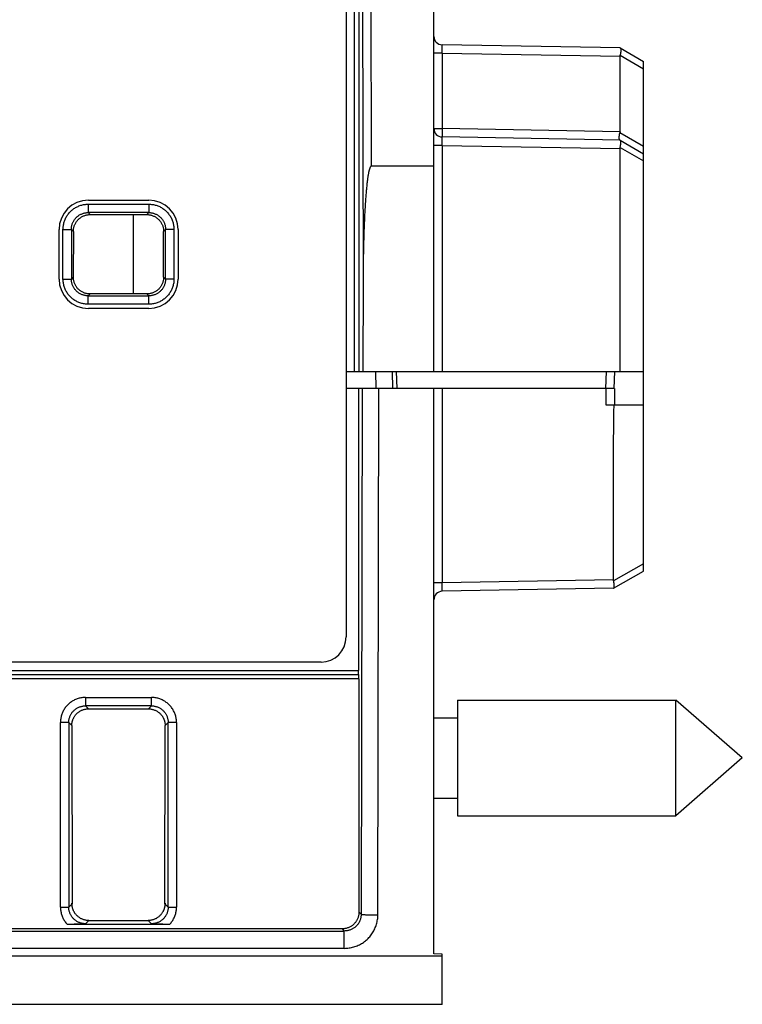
# Model space of a CAD drawing. Header units: inches. Extents: x 0 to 34, y 0 to 22.
# Tile 26 of 78: x 17.6 to 18.5, y 3.4 to 4.6. Entities that reach past the tile are written whole.
import ezdxf

# ---------------------------------------------------------------- set-up
doc = ezdxf.new("R2010")
doc.units = ezdxf.units.IN
doc.header["$LTSCALE"] = 1.87
doc.header["$MEASUREMENT"] = 0
doc.layers.get('0').update_dxf_attribs({"linetype": 'CONTINUOUS'})

msp = doc.modelspace()

# ---------------------------------------------------------------- linework, layer by layer
at = {"color": 7, "linetype": 'CONTINUOUS'}
for p, q in [((18.1132, 4.1537), (18.1132, 5.3468)), ((18.0374, 4.9933), (18.0385, 4.3987)), ((18.0185, 4.1537), (18.0185, 4.989)), ((18.0235, 4.989), (18.0235, 4.1537)), ((18.0274, 4.9929), (18.0287, 4.263)), ((18.0085, 4.964), (18.0085, 3.8371)), ((18.3353, 4.5399), (18.123, 4.5436)), ((18.3353, 4.5399), (18.3632, 4.5237)), ((18.123, 4.5336), (18.1132, 4.5336)), ((18.123, 4.5336), (18.3353, 4.5299)), ((18.123, 4.5336), (18.123, 4.4436)), ((18.3353, 4.4399), (18.3353, 4.5299)), ((18.3354, 4.5311), (18.3632, 4.5151)), ((18.3632, 3.9157), (18.3632, 4.5237)), ((18.1132, 4.4436), (18.123, 4.4436)), ((18.3353, 4.4399), (18.123, 4.4436)), ((18.3353, 4.4299), (18.123, 4.4336)), ((18.3632, 4.4224), (18.3351, 4.4386)), ((18.3352, 4.4299), (18.3351, 4.4299)), ((18.3353, 4.4299), (18.3632, 4.4137)), ((18.123, 4.4236), (18.1132, 4.4236)), ((18.123, 4.4236), (18.3353, 4.4199)), ((18.123, 4.4236), (18.123, 4.1537)), ((18.3353, 4.1537), (18.3353, 4.4199)), ((18.3354, 4.4211), (18.3632, 4.4051)), ((18.1132, 4.3987), (18.0385, 4.3987)), ((17.7006, 4.3534), (17.773, 4.3534)), ((17.7006, 4.3534), (17.7006, 4.3434)), ((17.7009, 4.3581), (17.7729, 4.3581)), ((17.773, 4.3534), (17.773, 4.3434)), ((17.773, 4.3434), (17.7006, 4.3434)), ((17.703, 4.341), (17.7006, 4.3434)), ((17.703, 4.341), (17.7706, 4.341)), ((17.7542, 4.341), (17.7542, 4.2463)), ((17.773, 4.3434), (17.7706, 4.341)), ((17.6706, 4.3234), (17.6806, 4.3234)), ((17.6706, 4.2641), (17.6706, 4.3234)), ((17.6806, 4.3234), (17.683, 4.321)), ((17.6806, 4.3234), (17.6806, 4.2641)), ((17.7906, 4.321), (17.793, 4.3234)), ((17.803, 4.3234), (17.793, 4.3234)), ((17.793, 4.2641), (17.793, 4.3234)), ((17.803, 4.3234), (17.803, 4.2641)), ((17.6659, 4.2641), (17.6659, 4.3231)), ((17.683, 4.321), (17.6829, 4.2664)), ((17.7907, 4.2664), (17.7906, 4.321)), ((17.8079, 4.3231), (17.8079, 4.2641)), ((17.6829, 4.2664), (17.6806, 4.2641)), ((17.793, 4.2641), (17.7907, 4.2664)), ((17.6706, 4.2641), (17.6806, 4.2641)), ((17.803, 4.2641), (17.793, 4.2641)), ((18.0287, 4.263), (18.0285, 4.1537)), ((17.7006, 4.2441), (17.7029, 4.2463)), ((17.7006, 4.2441), (17.773, 4.2441)), ((17.7006, 4.2341), (17.7006, 4.2441)), ((17.7707, 4.2463), (17.7029, 4.2463)), ((17.7707, 4.2463), (17.773, 4.2441)), ((17.773, 4.2341), (17.773, 4.2441)), ((17.773, 4.2341), (17.7006, 4.2341)), ((17.7729, 4.2291), (17.7009, 4.2291)), ((18.0085, 4.1537), (18.3632, 4.1537)), ((18.0443, 4.1337), (18.0439, 4.1537)), ((18.0643, 4.1337), (18.0639, 4.1537)), ((18.0682, 4.1537), (18.0689, 4.1337)), ((18.3186, 4.1537), (18.3181, 4.1337)), ((18.3286, 4.1537), (18.3281, 4.1337)), ((18.3286, 4.1337), (18.0085, 4.1337)), ((18.0232, 4.1337), (18.0232, 3.7971)), ((18.0275, 4.1337), (18.0264, 3.5061)), ((18.0463, 3.5054), (18.0475, 4.1337)), ((18.1132, 3.4589), (18.1132, 4.1337)), ((18.123, 4.1337), (18.123, 3.9015)), ((18.3188, 4.1137), (18.3188, 4.1337)), ((18.3286, 4.1337), (18.3286, 4.1137)), ((18.3632, 4.1137), (18.3188, 4.1137)), ((18.3632, 3.9244), (18.3276, 3.9039)), ((18.3275, 3.8951), (18.3632, 3.9157)), ((18.123, 3.9015), (18.1132, 3.9015)), ((18.3275, 3.9051), (18.123, 3.9015)), ((18.3275, 3.8951), (18.123, 3.8915)), ((17.9785, 3.8071), (17.5979, 3.8071)), ((15.6192, 3.7971), (18.0232, 3.7971)), ((18.0237, 3.7871), (15.6187, 3.7871)), ((15.6189, 3.7921), (18.0235, 3.7921)), ((18.0237, 3.7871), (18.0237, 3.5087)), ((17.6975, 3.7649), (17.7761, 3.7649)), ((17.6975, 3.7649), (17.6975, 3.7549)), ((17.7761, 3.7549), (17.7761, 3.7649)), ((18.1412, 3.7617), (18.4018, 3.7617)), ((18.1412, 3.7617), (18.1412, 3.6237)), ((18.4812, 3.6927), (18.4018, 3.7617)), ((18.4018, 3.6237), (18.4018, 3.7617)), ((17.7761, 3.7549), (17.6975, 3.7549)), ((17.7011, 3.7513), (17.6975, 3.7549)), ((17.7011, 3.7513), (17.7725, 3.7513)), ((17.7761, 3.7549), (17.7725, 3.7513)), ((18.1132, 3.7407), (18.1412, 3.7407)), ((17.6775, 3.7349), (17.6675, 3.7349)), ((17.6675, 3.5148), (17.6675, 3.7349)), ((17.6775, 3.7349), (17.6811, 3.7313)), ((17.6775, 3.7349), (17.6775, 3.5148)), ((17.6811, 3.7313), (17.6814, 3.5187)), ((17.7922, 3.5187), (17.7925, 3.7313)), ((17.7925, 3.7313), (17.7961, 3.7349)), ((17.8061, 3.7349), (17.7961, 3.7349)), ((17.7961, 3.5148), (17.7961, 3.7349)), ((17.8061, 3.7349), (17.8061, 3.5148)), ((18.4812, 3.6927), (18.4018, 3.6237)), ((18.1132, 3.6447), (18.1412, 3.6447)), ((18.1412, 3.6237), (18.4018, 3.6237)), ((17.6675, 3.5148), (17.6775, 3.5148)), ((17.6814, 3.5187), (17.6775, 3.5148)), ((17.7961, 3.5148), (17.7922, 3.5187)), ((17.7961, 3.5148), (17.8061, 3.5148)), ((18.0264, 3.5061), (18.0237, 3.5087)), ((17.6754, 3.4945), (17.7982, 3.4945)), ((17.6975, 3.4948), (17.7014, 3.4987)), ((17.7014, 3.4987), (17.7722, 3.4987)), ((17.7722, 3.4987), (17.7761, 3.4948)), ((18.0038, 3.4887), (17.1126, 3.4887)), ((17.5972, 3.4862), (18.0063, 3.4862)), ((18.0038, 3.4887), (18.0063, 3.4862)), ((18.0063, 3.4655), (18.0063, 3.4862)), ((15.5477, 3.4566), (18.1232, 3.4566)), ((18.0063, 3.4655), (17.5958, 3.4655)), ((18.1232, 3.4587), (18.1132, 3.4589)), ((18.1232, 3.3987), (18.1232, 3.4587)), ((18.1232, 3.3987), (15.5487, 3.3987))]:
    msp.add_line(p, q, dxfattribs=at)
for centre, radius, start, end in [((18.1232, 4.5536), 0.01, 180, 269), ((18.1232, 4.4436), 0.01, 180, 269), ((17.7009, 4.3231), 0.035, 90, 180), ((17.7729, 4.3231), 0.035, 0, 90), ((17.7009, 4.2641), 0.035, 180, 270), ((17.7729, 4.2641), 0.035, 270, 360), ((18.1232, 3.8815), 0.01, 91, 180), ((17.9785, 3.8371), 0.03, 270, 360)]:
    msp.add_arc(centre, radius, start, end, dxfattribs=at)
for points, knots in [([(18.123, 4.5336), (18.123, 4.5339), (18.123, 4.5345), (18.123, 4.5355), (18.123, 4.5365), (18.123, 4.5374), (18.123, 4.5383), (18.123, 4.5391), (18.123, 4.5399), (18.123, 4.5406), (18.123, 4.5413), (18.123, 4.5419), (18.123, 4.5424), (18.123, 4.5428), (18.123, 4.5431), (18.123, 4.5434), (18.123, 4.5435), (18.123, 4.5436), (18.123, 4.5436)], [0, 0, 0, 0, 0.098159, 0.195358, 0.29065, 0.383113, 0.471851, 0.556004, 0.634759, 0.707354, 0.7731, 0.831399, 0.881719, 0.923592, 0.956615, 0.980469, 0.994933, 1, 1, 1, 1]), ([(18.3356, 4.5396), (18.3357, 4.5395), (18.3358, 4.5393), (18.336, 4.539), (18.3361, 4.5386), (18.3361, 4.5381), (18.3362, 4.5375), (18.3362, 4.5369), (18.3362, 4.5362), (18.3361, 4.5355), (18.3361, 4.5347), (18.3359, 4.5338), (18.3358, 4.5329), (18.3356, 4.532), (18.3355, 4.5314), (18.3354, 4.5311)], [0, 0, 0, 0, 0.03555, 0.077862, 0.127778, 0.185311, 0.250567, 0.323164, 0.402789, 0.489115, 0.581415, 0.679449, 0.782235, 0.889391, 1, 1, 1, 1]), ([(18.3353, 4.5299), (18.3353, 4.53), (18.3353, 4.5303), (18.3353, 4.5307), (18.3354, 4.531), (18.3354, 4.5311)], [0, 0, 0, 0, 0.329521, 0.66164, 1, 1, 1, 1]), ([(18.123, 4.4436), (18.123, 4.4432), (18.123, 4.4426), (18.123, 4.4416), (18.123, 4.4407), (18.123, 4.4397), (18.123, 4.4389), (18.123, 4.438), (18.123, 4.4372), (18.123, 4.4365), (18.123, 4.4359), (18.123, 4.4353), (18.123, 4.4348), (18.123, 4.4344), (18.123, 4.434), (18.123, 4.4338), (18.123, 4.4337), (18.123, 4.4336), (18.123, 4.4336)], [0, 0, 0, 0, 0.097958, 0.194979, 0.290122, 0.38247, 0.471135, 0.555264, 0.634046, 0.706724, 0.772599, 0.831038, 0.881478, 0.923438, 0.956517, 0.980404, 0.994893, 1, 1, 1, 1]), ([(18.123, 4.4236), (18.123, 4.4239), (18.123, 4.4245), (18.123, 4.4255), (18.123, 4.4265), (18.123, 4.4274), (18.123, 4.4283), (18.123, 4.4291), (18.123, 4.4299), (18.123, 4.4306), (18.123, 4.4313), (18.123, 4.4319), (18.123, 4.4324), (18.123, 4.4328), (18.123, 4.4331), (18.123, 4.4334), (18.123, 4.4335), (18.123, 4.4336), (18.123, 4.4336)], [0, 0, 0, 0, 0.098159, 0.195358, 0.29065, 0.383113, 0.471851, 0.556004, 0.634759, 0.707354, 0.7731, 0.831399, 0.881719, 0.923592, 0.956615, 0.980469, 0.994933, 1, 1, 1, 1]), ([(18.3349, 4.4301), (18.3349, 4.4302), (18.3348, 4.4304), (18.3346, 4.4307), (18.3345, 4.4311), (18.3344, 4.4316), (18.3344, 4.4322), (18.3344, 4.4328), (18.3344, 4.4335), (18.3344, 4.4343), (18.3345, 4.435), (18.3346, 4.4359), (18.3348, 4.4368), (18.3349, 4.4377), (18.3351, 4.4383), (18.3351, 4.4386)], [0, 0, 0, 0, 0.03555, 0.077862, 0.127778, 0.185311, 0.250567, 0.323164, 0.402789, 0.489115, 0.581415, 0.679449, 0.782235, 0.889391, 1, 1, 1, 1]), ([(18.3353, 4.4399), (18.3353, 4.4397), (18.3353, 4.4394), (18.3352, 4.439), (18.3352, 4.4387), (18.3351, 4.4386)], [0, 0, 0, 0, 0.329519, 0.661638, 1, 1, 1, 1]), ([(18.3354, 4.4211), (18.3355, 4.4214), (18.3356, 4.422), (18.3358, 4.4229), (18.3359, 4.4238), (18.3361, 4.4247), (18.3361, 4.4255), (18.3362, 4.4262), (18.3362, 4.4269), (18.3362, 4.4275), (18.3361, 4.4281), (18.3361, 4.4286), (18.336, 4.429), (18.3358, 4.4293), (18.3357, 4.4295), (18.3356, 4.4296)], [0, 0, 0, 0, 0.110612, 0.217778, 0.320563, 0.418604, 0.510909, 0.597228, 0.676862, 0.749446, 0.814705, 0.872232, 0.922143, 0.964454, 1, 1, 1, 1]), ([(18.3353, 4.4199), (18.3353, 4.42), (18.3353, 4.4203), (18.3353, 4.4207), (18.3354, 4.421), (18.3354, 4.4211)], [0, 0, 0, 0, 0.329521, 0.66164, 1, 1, 1, 1]), ([(18.0385, 4.3987), (18.0384, 4.3987), (18.0383, 4.3987), (18.0382, 4.3987), (18.038, 4.3986), (18.0379, 4.3985), (18.0377, 4.3983), (18.0375, 4.3981), (18.0374, 4.3979), (18.0372, 4.3976), (18.0371, 4.3973), (18.0369, 4.3969), (18.0367, 4.3965), (18.0366, 4.3961), (18.0364, 4.3956), (18.0362, 4.3951), (18.0361, 4.3945), (18.0359, 4.3938), (18.0357, 4.3931), (18.0355, 4.3923), (18.0353, 4.3915), (18.0352, 4.3905), (18.035, 4.3895), (18.0348, 4.3884), (18.0345, 4.3871), (18.0343, 4.3858), (18.0341, 4.3843), (18.0339, 4.3827), (18.0337, 4.381), (18.0334, 4.3791), (18.0332, 4.377), (18.033, 4.3747), (18.0327, 4.3722), (18.0325, 4.3696), (18.0322, 4.3666), (18.032, 4.3635), (18.0317, 4.36), (18.0314, 4.3562), (18.0312, 4.3521), (18.0309, 4.3476), (18.0306, 4.3428), (18.0304, 4.3375), (18.0301, 4.3317), (18.0299, 4.3255), (18.0296, 4.3186), (18.0294, 4.3112), (18.0292, 4.3031), (18.029, 4.2942), (18.0289, 4.2846), (18.0288, 4.2741), (18.0287, 4.2668), (18.0287, 4.263)], [0, 0, 0, 0, 0.001044, 0.002215, 0.003514, 0.004978, 0.006623, 0.008469, 0.01053, 0.012819, 0.015354, 0.018152, 0.021238, 0.024634, 0.028365, 0.032459, 0.036947, 0.041862, 0.04724, 0.05312, 0.059545, 0.066562, 0.074221, 0.082577, 0.09169, 0.101625, 0.112452, 0.124248, 0.137097, 0.15109, 0.166325, 0.182909, 0.200959, 0.220603, 0.241979, 0.265238, 0.290543, 0.318076, 0.34803, 0.380621, 0.416081, 0.454667, 0.49666, 0.542367, 0.592128, 0.646317, 0.705348, 0.769684, 0.839838, 0.91639, 1, 1, 1, 1]), ([(17.6706, 4.3234), (17.6706, 4.3241), (17.6707, 4.3256), (17.671, 4.3278), (17.6714, 4.33), (17.6719, 4.3322), (17.6727, 4.3343), (17.6736, 4.3364), (17.6746, 4.3384), (17.6758, 4.3403), (17.6772, 4.3421), (17.6786, 4.3438), (17.6802, 4.3454), (17.6819, 4.3469), (17.6837, 4.3482), (17.6856, 4.3494), (17.6876, 4.3504), (17.6897, 4.3513), (17.6918, 4.3521), (17.694, 4.3527), (17.6962, 4.3531), (17.6984, 4.3533), (17.6999, 4.3534), (17.7006, 4.3534)], [0, 0, 0, 0, 0.047006, 0.094319, 0.141877, 0.189582, 0.237333, 0.285038, 0.332694, 0.380352, 0.428054, 0.475799, 0.523576, 0.571354, 0.619092, 0.666762, 0.71442, 0.762147, 0.809961, 0.857762, 0.905438, 0.952883, 1, 1, 1, 1]), ([(17.773, 4.3534), (17.7737, 4.3534), (17.7752, 4.3533), (17.7774, 4.3531), (17.7796, 4.3527), (17.7818, 4.3521), (17.7839, 4.3514), (17.786, 4.3505), (17.788, 4.3494), (17.7899, 4.3482), (17.7917, 4.3469), (17.7934, 4.3454), (17.795, 4.3438), (17.7964, 4.3421), (17.7978, 4.3403), (17.799, 4.3384), (17.8, 4.3364), (17.8009, 4.3344), (17.8017, 4.3322), (17.8022, 4.3301), (17.8027, 4.3279), (17.8029, 4.3256), (17.803, 4.3241), (17.803, 4.3234)], [0, 0, 0, 0, 0.047005, 0.094319, 0.141876, 0.189582, 0.237333, 0.285038, 0.332694, 0.380352, 0.428054, 0.475799, 0.523575, 0.571354, 0.619091, 0.666762, 0.71442, 0.762147, 0.809961, 0.857762, 0.905438, 0.952882, 1, 1, 1, 1]), ([(17.6806, 4.3234), (17.6806, 4.324), (17.6807, 4.3251), (17.6809, 4.3267), (17.6812, 4.3283), (17.6817, 4.3299), (17.6823, 4.3315), (17.683, 4.3329), (17.6839, 4.3344), (17.6848, 4.3357), (17.6859, 4.337), (17.6871, 4.3381), (17.6883, 4.3392), (17.6897, 4.3402), (17.6911, 4.341), (17.6926, 4.3417), (17.6941, 4.3423), (17.6957, 4.3428), (17.6973, 4.3431), (17.699, 4.3434), (17.7001, 4.3434), (17.7006, 4.3434)], [0, 0, 0, 0, 0.052695, 0.105385, 0.158057, 0.2107, 0.2633, 0.315847, 0.368355, 0.420845, 0.473353, 0.525913, 0.578519, 0.631135, 0.683744, 0.736378, 0.789071, 0.841811, 0.894573, 0.947332, 1, 1, 1, 1]), ([(17.683, 4.3209), (17.683, 4.3215), (17.6831, 4.3226), (17.6832, 4.3243), (17.6836, 4.3259), (17.6841, 4.3275), (17.6847, 4.329), (17.6854, 4.3305), (17.6862, 4.3319), (17.6872, 4.3333), (17.6883, 4.3346), (17.6894, 4.3357), (17.6907, 4.3368), (17.6921, 4.3378), (17.6935, 4.3386), (17.695, 4.3394), (17.6965, 4.34), (17.6981, 4.3404), (17.6997, 4.3408), (17.7014, 4.341), (17.7025, 4.341), (17.703, 4.341)], [0, 0, 0, 0, 0.054999, 0.107483, 0.160155, 0.212684, 0.265083, 0.317605, 0.370176, 0.422703, 0.475279, 0.527796, 0.580395, 0.632945, 0.685522, 0.73813, 0.790739, 0.843387, 0.895826, 0.948057, 1, 1, 1, 1]), ([(17.7706, 4.341), (17.7711, 4.341), (17.7723, 4.341), (17.7739, 4.3408), (17.7755, 4.3404), (17.7771, 4.3399), (17.7787, 4.3393), (17.7802, 4.3386), (17.7816, 4.3378), (17.7829, 4.3368), (17.7842, 4.3357), (17.7854, 4.3345), (17.7864, 4.3333), (17.7874, 4.3319), (17.7882, 4.3305), (17.789, 4.329), (17.7896, 4.3275), (17.79, 4.3259), (17.7904, 4.3243), (17.7906, 4.3226), (17.7906, 4.3215), (17.7906, 4.3209)], [0, 0, 0, 0, 0.052542, 0.105118, 0.157627, 0.210203, 0.262708, 0.31525, 0.367777, 0.420272, 0.472808, 0.525262, 0.577778, 0.630246, 0.682757, 0.735217, 0.787557, 0.840027, 0.892636, 0.945041, 1, 1, 1, 1]), ([(17.773, 4.3434), (17.7735, 4.3434), (17.7746, 4.3434), (17.7763, 4.3431), (17.7779, 4.3428), (17.7795, 4.3423), (17.781, 4.3417), (17.7825, 4.341), (17.7839, 4.3402), (17.7853, 4.3392), (17.7865, 4.3381), (17.7877, 4.337), (17.7888, 4.3357), (17.7897, 4.3344), (17.7906, 4.333), (17.7913, 4.3315), (17.7919, 4.3299), (17.7924, 4.3283), (17.7927, 4.3267), (17.7929, 4.3251), (17.793, 4.324), (17.793, 4.3234)], [0, 0, 0, 0, 0.052695, 0.105385, 0.158057, 0.2107, 0.2633, 0.315847, 0.368355, 0.420845, 0.473353, 0.525913, 0.578519, 0.631135, 0.683744, 0.736378, 0.789071, 0.841811, 0.894573, 0.947332, 1, 1, 1, 1]), ([(17.7029, 4.2463), (17.7024, 4.2463), (17.7013, 4.2464), (17.6996, 4.2466), (17.698, 4.2469), (17.6964, 4.2474), (17.6949, 4.248), (17.6934, 4.2487), (17.692, 4.2496), (17.6906, 4.2505), (17.6894, 4.2516), (17.6882, 4.2528), (17.6871, 4.254), (17.6862, 4.2554), (17.6853, 4.2568), (17.6846, 4.2583), (17.684, 4.2598), (17.6835, 4.2614), (17.6832, 4.263), (17.683, 4.2645), (17.683, 4.2655), (17.683, 4.266)], [0, 0, 0, 0, 0.053157, 0.106325, 0.159412, 0.212556, 0.265627, 0.318744, 0.371841, 0.424915, 0.478055, 0.531162, 0.584357, 0.637442, 0.690524, 0.743809, 0.797414, 0.850856, 0.903189, 0.955102, 1, 1, 1, 1]), ([(17.7906, 4.266), (17.7906, 4.2655), (17.7906, 4.2645), (17.7904, 4.263), (17.7901, 4.2614), (17.7896, 4.2598), (17.789, 4.2583), (17.7883, 4.2568), (17.7874, 4.2554), (17.7865, 4.254), (17.7854, 4.2528), (17.7842, 4.2516), (17.783, 4.2505), (17.7816, 4.2496), (17.7802, 4.2487), (17.7787, 4.248), (17.7772, 4.2474), (17.7756, 4.2469), (17.774, 4.2466), (17.7723, 4.2464), (17.7713, 4.2463), (17.7707, 4.2463)], [0, 0, 0, 0, 0.044816, 0.096787, 0.149204, 0.202749, 0.25643, 0.309787, 0.36294, 0.416121, 0.469397, 0.522591, 0.575819, 0.628963, 0.682139, 0.735345, 0.788558, 0.841804, 0.894816, 0.947579, 1, 1, 1, 1]), ([(17.7006, 4.2341), (17.6999, 4.2341), (17.6984, 4.2341), (17.6962, 4.2344), (17.694, 4.2348), (17.6918, 4.2354), (17.6897, 4.2361), (17.6876, 4.237), (17.6857, 4.2381), (17.6837, 4.2392), (17.6819, 4.2406), (17.6802, 4.242), (17.6786, 4.2436), (17.6772, 4.2453), (17.6758, 4.2472), (17.6746, 4.2491), (17.6736, 4.251), (17.6727, 4.2531), (17.6719, 4.2552), (17.6714, 4.2574), (17.671, 4.2596), (17.6707, 4.2618), (17.6706, 4.2633), (17.6706, 4.2641)], [0, 0, 0, 0, 0.047006, 0.094319, 0.141877, 0.189582, 0.237333, 0.285038, 0.332694, 0.380352, 0.428054, 0.475799, 0.523576, 0.571354, 0.619092, 0.666762, 0.71442, 0.762147, 0.809961, 0.857762, 0.905438, 0.952883, 1, 1, 1, 1]), ([(17.7006, 4.2441), (17.7001, 4.2441), (17.699, 4.2441), (17.6973, 4.2443), (17.6957, 4.2447), (17.6941, 4.2451), (17.6926, 4.2457), (17.6911, 4.2465), (17.6897, 4.2473), (17.6883, 4.2483), (17.6871, 4.2493), (17.6859, 4.2505), (17.6848, 4.2517), (17.6839, 4.2531), (17.683, 4.2545), (17.6823, 4.256), (17.6817, 4.2575), (17.6812, 4.2591), (17.6809, 4.2608), (17.6807, 4.2624), (17.6806, 4.2635), (17.6806, 4.2641)], [0, 0, 0, 0, 0.052695, 0.105385, 0.158057, 0.2107, 0.2633, 0.315847, 0.368355, 0.420845, 0.473353, 0.525913, 0.578519, 0.631135, 0.683744, 0.736378, 0.789071, 0.841811, 0.894573, 0.947332, 1, 1, 1, 1]), ([(17.793, 4.2641), (17.793, 4.2635), (17.7929, 4.2624), (17.7927, 4.2608), (17.7924, 4.2591), (17.7919, 4.2576), (17.7913, 4.256), (17.7906, 4.2545), (17.7897, 4.2531), (17.7888, 4.2518), (17.7877, 4.2505), (17.7866, 4.2493), (17.7853, 4.2483), (17.7839, 4.2473), (17.7825, 4.2465), (17.781, 4.2457), (17.7795, 4.2451), (17.7779, 4.2447), (17.7763, 4.2443), (17.7746, 4.2441), (17.7735, 4.2441), (17.773, 4.2441)], [0, 0, 0, 0, 0.052695, 0.105385, 0.158057, 0.2107, 0.2633, 0.315847, 0.368355, 0.420845, 0.473353, 0.525913, 0.578519, 0.631135, 0.683744, 0.736378, 0.789071, 0.841811, 0.894573, 0.947332, 1, 1, 1, 1]), ([(17.803, 4.2641), (17.803, 4.2633), (17.8029, 4.2618), (17.8027, 4.2596), (17.8023, 4.2574), (17.8017, 4.2553), (17.8009, 4.2531), (17.8, 4.2511), (17.799, 4.2491), (17.7978, 4.2472), (17.7965, 4.2454), (17.795, 4.2437), (17.7934, 4.2421), (17.7917, 4.2406), (17.7899, 4.2393), (17.788, 4.2381), (17.786, 4.237), (17.7839, 4.2361), (17.7818, 4.2354), (17.7796, 4.2348), (17.7774, 4.2344), (17.7752, 4.2341), (17.7737, 4.2341), (17.773, 4.2341)], [0, 0, 0, 0, 0.047005, 0.094319, 0.141876, 0.189582, 0.237333, 0.285038, 0.332694, 0.380352, 0.428054, 0.475799, 0.523575, 0.571354, 0.619091, 0.666762, 0.71442, 0.762147, 0.809961, 0.857762, 0.905438, 0.952882, 1, 1, 1, 1]), ([(18.3275, 3.9051), (18.3275, 3.9307), (18.3275, 3.9793), (18.3274, 4.0488), (18.3278, 4.0928), (18.3282, 4.1137)], [0, 0, 0, 0, 0.367512, 0.699301, 1, 1, 1, 1]), ([(18.123, 3.8915), (18.123, 3.8915), (18.123, 3.8916), (18.123, 3.8918), (18.123, 3.892), (18.123, 3.8923), (18.123, 3.8928), (18.123, 3.8933), (18.123, 3.8938), (18.123, 3.8945), (18.123, 3.8952), (18.123, 3.896), (18.123, 3.8968), (18.123, 3.8977), (18.123, 3.8986), (18.123, 3.8996), (18.123, 3.9006), (18.123, 3.9012), (18.123, 3.9015)], [0, 0, 0, 0, 0.00506, 0.019531, 0.04344, 0.076564, 0.118564, 0.168998, 0.227356, 0.293081, 0.365573, 0.444186, 0.528223, 0.61691, 0.709376, 0.804693, 0.901893, 1, 1, 1, 1]), ([(18.3276, 3.9039), (18.3276, 3.904), (18.3276, 3.9043), (18.3275, 3.9047), (18.3275, 3.905), (18.3275, 3.9051)], [0, 0, 0, 0, 0.33836, 0.670479, 1, 1, 1, 1]), ([(18.3278, 3.8954), (18.3279, 3.8954), (18.328, 3.8956), (18.3282, 3.896), (18.3283, 3.8964), (18.3284, 3.8969), (18.3284, 3.8974), (18.3284, 3.8981), (18.3284, 3.8988), (18.3283, 3.8995), (18.3283, 3.9003), (18.3282, 3.9011), (18.328, 3.902), (18.3278, 3.9029), (18.3277, 3.9035), (18.3276, 3.9039)], [0, 0, 0, 0, 0.03555, 0.077862, 0.127778, 0.185311, 0.250567, 0.323164, 0.402789, 0.489115, 0.581415, 0.679449, 0.782235, 0.889391, 1, 1, 1, 1]), ([(18.0235, 3.7921), (18.0233, 3.7921), (18.0234, 3.7933), (18.0231, 3.7946), (18.0232, 3.7962), (18.0232, 3.7971)], [0, 0, 0, 0, 0.118591, 0.486726, 1, 1, 1, 1]), ([(18.0237, 3.7871), (18.0237, 3.788), (18.0238, 3.7897), (18.0236, 3.791), (18.0236, 3.7921), (18.0235, 3.7921)], [0, 0, 0, 0, 0.562133, 0.904489, 1, 1, 1, 1]), ([(17.6975, 3.7649), (17.6968, 3.7649), (17.6953, 3.7648), (17.693, 3.7646), (17.6908, 3.7642), (17.6887, 3.7636), (17.6865, 3.7628), (17.6845, 3.7619), (17.6825, 3.7609), (17.6806, 3.7597), (17.6788, 3.7584), (17.6771, 3.7569), (17.6755, 3.7553), (17.674, 3.7536), (17.6727, 3.7518), (17.6715, 3.7499), (17.6704, 3.7479), (17.6695, 3.7458), (17.6688, 3.7437), (17.6682, 3.7415), (17.6678, 3.7393), (17.6676, 3.7371), (17.6675, 3.7356), (17.6675, 3.7349)], [0, 0, 0, 0, 0.047098, 0.094501, 0.142132, 0.189887, 0.23766, 0.285359, 0.332993, 0.380632, 0.428326, 0.47606, 0.523809, 0.571544, 0.619236, 0.666869, 0.7145, 0.762205, 0.81, 0.857783, 0.905447, 0.95288, 1, 1, 1, 1]), ([(17.8061, 3.7349), (17.8061, 3.7356), (17.8061, 3.7371), (17.8058, 3.7393), (17.8054, 3.7415), (17.8048, 3.7437), (17.8041, 3.7458), (17.8032, 3.7479), (17.8021, 3.7499), (17.8009, 3.7518), (17.7996, 3.7536), (17.7981, 3.7553), (17.7965, 3.7569), (17.7948, 3.7584), (17.793, 3.7597), (17.7911, 3.7609), (17.7891, 3.7619), (17.7871, 3.7628), (17.7849, 3.7636), (17.7828, 3.7642), (17.7806, 3.7646), (17.7783, 3.7648), (17.7769, 3.7649), (17.7761, 3.7649)], [0, 0, 0, 0, 0.047098, 0.094502, 0.142132, 0.189887, 0.237661, 0.28536, 0.332994, 0.380632, 0.428326, 0.476061, 0.52381, 0.571544, 0.619236, 0.666869, 0.7145, 0.762206, 0.81, 0.857784, 0.905447, 0.95288, 1, 1, 1, 1]), ([(17.6775, 3.7349), (17.6775, 3.7355), (17.6775, 3.7366), (17.6777, 3.7382), (17.6781, 3.7398), (17.6786, 3.7414), (17.6792, 3.7429), (17.6799, 3.7444), (17.6807, 3.7459), (17.6817, 3.7472), (17.6828, 3.7485), (17.6839, 3.7496), (17.6852, 3.7507), (17.6865, 3.7517), (17.688, 3.7525), (17.6894, 3.7532), (17.691, 3.7538), (17.6926, 3.7543), (17.6942, 3.7546), (17.6958, 3.7548), (17.6969, 3.7549), (17.6975, 3.7549)], [0, 0, 0, 0, 0.052725, 0.105429, 0.158109, 0.210764, 0.26339, 0.31599, 0.368571, 0.421145, 0.47372, 0.526304, 0.578898, 0.631492, 0.684081, 0.736675, 0.789284, 0.841915, 0.894575, 0.947268, 1, 1, 1, 1]), ([(17.6812, 3.7319), (17.6812, 3.7322), (17.6811, 3.7329), (17.6813, 3.734), (17.6815, 3.7351), (17.6817, 3.7361), (17.682, 3.7372), (17.6823, 3.7382), (17.6827, 3.7392), (17.6832, 3.7401), (17.6837, 3.7411), (17.6843, 3.7422), (17.6852, 3.7434), (17.6861, 3.7446), (17.6873, 3.7458), (17.6885, 3.7469), (17.6899, 3.7479), (17.6913, 3.7488), (17.6929, 3.7495), (17.6944, 3.7502), (17.696, 3.7507), (17.6977, 3.751), (17.6994, 3.7512), (17.7005, 3.7513), (17.7011, 3.7513)], [0, 0, 0, 0, 0.030607, 0.068589, 0.104239, 0.138754, 0.17333, 0.207963, 0.242329, 0.276819, 0.313273, 0.353667, 0.399665, 0.450489, 0.504098, 0.559078, 0.614467, 0.669623, 0.724626, 0.779583, 0.834694, 0.889774, 0.94492, 1, 1, 1, 1]), ([(17.7725, 3.7513), (17.7731, 3.7513), (17.7742, 3.7512), (17.7759, 3.751), (17.7775, 3.7507), (17.7792, 3.7502), (17.7807, 3.7496), (17.7822, 3.7488), (17.7837, 3.7479), (17.785, 3.7469), (17.7863, 3.7458), (17.7874, 3.7446), (17.7884, 3.7434), (17.7892, 3.7423), (17.7899, 3.7412), (17.7904, 3.7402), (17.7909, 3.7392), (17.7913, 3.7382), (17.7916, 3.7372), (17.7919, 3.7362), (17.7921, 3.7351), (17.7923, 3.734), (17.7925, 3.7329), (17.7924, 3.7322), (17.7924, 3.7319)], [0, 0, 0, 0, 0.054844, 0.109746, 0.164581, 0.219447, 0.274172, 0.328948, 0.38385, 0.438948, 0.493678, 0.547193, 0.598046, 0.644132, 0.684694, 0.721393, 0.756174, 0.790841, 0.82576, 0.860631, 0.895424, 0.931314, 0.969434, 1, 1, 1, 1]), ([(17.7761, 3.7549), (17.7767, 3.7549), (17.7778, 3.7548), (17.7794, 3.7546), (17.781, 3.7543), (17.7826, 3.7538), (17.7842, 3.7532), (17.7857, 3.7525), (17.7871, 3.7517), (17.7884, 3.7507), (17.7897, 3.7496), (17.7909, 3.7485), (17.7919, 3.7472), (17.7929, 3.7459), (17.7937, 3.7444), (17.7945, 3.7429), (17.7951, 3.7414), (17.7955, 3.7398), (17.7959, 3.7382), (17.7961, 3.7366), (17.7961, 3.7355), (17.7961, 3.7349)], [0, 0, 0, 0, 0.052725, 0.105429, 0.158109, 0.210764, 0.26339, 0.31599, 0.368571, 0.421145, 0.47372, 0.526304, 0.578898, 0.631492, 0.684081, 0.736675, 0.789284, 0.841915, 0.894575, 0.947268, 1, 1, 1, 1]), ([(17.6675, 3.5148), (17.6675, 3.5141), (17.6676, 3.5126), (17.6678, 3.5104), (17.6682, 3.5082), (17.6688, 3.506), (17.6695, 3.5039), (17.6704, 3.5018), (17.6715, 3.4998), (17.6727, 3.4979), (17.674, 3.4961), (17.6749, 3.495), (17.6754, 3.4945)], [0, 0, 0, 0, 0.097909, 0.197176, 0.297506, 0.398556, 0.499971, 0.60139, 0.702451, 0.802799, 0.90209, 1, 1, 1, 1]), ([(17.6975, 3.4948), (17.6969, 3.4948), (17.6958, 3.4949), (17.6942, 3.4951), (17.6926, 3.4954), (17.691, 3.4959), (17.6894, 3.4965), (17.688, 3.4972), (17.6865, 3.4981), (17.6852, 3.499), (17.6839, 3.5001), (17.6828, 3.5013), (17.6817, 3.5025), (17.6807, 3.5039), (17.6799, 3.5053), (17.6792, 3.5068), (17.6786, 3.5083), (17.6781, 3.5099), (17.6777, 3.5115), (17.6775, 3.5132), (17.6775, 3.5143), (17.6775, 3.5148)], [0, 0, 0, 0, 0.052724, 0.105428, 0.158109, 0.210764, 0.26339, 0.31599, 0.368571, 0.421145, 0.47372, 0.526304, 0.578898, 0.631492, 0.684081, 0.736675, 0.789284, 0.841915, 0.894575, 0.947268, 1, 1, 1, 1]), ([(17.7014, 3.4987), (17.7008, 3.4987), (17.6997, 3.4988), (17.698, 3.499), (17.6963, 3.4994), (17.6947, 3.4999), (17.6931, 3.5005), (17.6916, 3.5013), (17.6901, 3.5022), (17.6888, 3.5032), (17.6875, 3.5043), (17.6863, 3.5055), (17.6853, 3.5068), (17.6845, 3.5079), (17.6839, 3.5091), (17.6833, 3.5101), (17.6828, 3.5112), (17.6824, 3.5123), (17.6821, 3.5134), (17.6818, 3.5145), (17.6816, 3.5156), (17.6815, 3.5167), (17.6814, 3.518), (17.6813, 3.5188), (17.6813, 3.5193)], [0, 0, 0, 0, 0.053306, 0.106663, 0.159964, 0.213318, 0.266567, 0.319867, 0.373195, 0.426611, 0.479833, 0.532317, 0.582403, 0.627694, 0.667782, 0.704583, 0.740175, 0.776006, 0.811829, 0.847593, 0.883599, 0.919431, 0.954982, 1, 1, 1, 1]), ([(17.7924, 3.5193), (17.7924, 3.5188), (17.7922, 3.518), (17.7922, 3.5167), (17.792, 3.5156), (17.7918, 3.5145), (17.7915, 3.5134), (17.7912, 3.5123), (17.7908, 3.5112), (17.7903, 3.5101), (17.7898, 3.5091), (17.7891, 3.5079), (17.7883, 3.5068), (17.7873, 3.5055), (17.7861, 3.5043), (17.7849, 3.5032), (17.7835, 3.5022), (17.782, 3.5013), (17.7805, 3.5005), (17.7789, 3.4999), (17.7773, 3.4994), (17.7756, 3.499), (17.7739, 3.4988), (17.7728, 3.4987), (17.7722, 3.4987)], [0, 0, 0, 0, 0.045017, 0.080568, 0.1164, 0.152406, 0.188171, 0.223994, 0.259824, 0.295417, 0.332218, 0.372305, 0.417596, 0.467683, 0.520166, 0.573389, 0.626805, 0.680133, 0.733433, 0.786682, 0.840036, 0.893337, 0.946694, 1, 1, 1, 1]), ([(17.7961, 3.5148), (17.7961, 3.5143), (17.7961, 3.5132), (17.7959, 3.5115), (17.7955, 3.5099), (17.7951, 3.5083), (17.7945, 3.5068), (17.7937, 3.5053), (17.7929, 3.5039), (17.7919, 3.5025), (17.7909, 3.5013), (17.7897, 3.5001), (17.7884, 3.499), (17.7871, 3.4981), (17.7857, 3.4972), (17.7842, 3.4965), (17.7826, 3.4959), (17.781, 3.4954), (17.7794, 3.4951), (17.7778, 3.4949), (17.7767, 3.4948), (17.7761, 3.4948)], [0, 0, 0, 0, 0.052725, 0.105429, 0.158109, 0.210764, 0.26339, 0.31599, 0.368572, 0.421145, 0.47372, 0.526304, 0.578898, 0.631492, 0.684082, 0.736675, 0.789284, 0.841915, 0.894575, 0.947268, 1, 1, 1, 1]), ([(17.7982, 3.4945), (17.7987, 3.495), (17.7996, 3.4961), (17.8009, 3.4979), (17.8021, 3.4998), (17.8032, 3.5018), (17.8041, 3.5039), (17.8048, 3.506), (17.8054, 3.5082), (17.8058, 3.5104), (17.8061, 3.5126), (17.8061, 3.5141), (17.8061, 3.5148)], [0, 0, 0, 0, 0.097925, 0.197233, 0.297597, 0.398672, 0.5001, 0.60152, 0.702566, 0.802882, 0.902123, 1, 1, 1, 1]), ([(18.0237, 3.5087), (18.0237, 3.5082), (18.0237, 3.5071), (18.0235, 3.5054), (18.0232, 3.5038), (18.0227, 3.5022), (18.0221, 3.5007), (18.0214, 3.4992), (18.0205, 3.4978), (18.0195, 3.4964), (18.0185, 3.4952), (18.0173, 3.494), (18.0161, 3.4929), (18.0147, 3.492), (18.0133, 3.4911), (18.0118, 3.4904), (18.0103, 3.4898), (18.0087, 3.4893), (18.0071, 3.489), (18.0054, 3.4888), (18.0043, 3.4887), (18.0038, 3.4887)], [0, 0, 0, 0, 0.052714, 0.105436, 0.158068, 0.21075, 0.263346, 0.315966, 0.368566, 0.421125, 0.473732, 0.526268, 0.578875, 0.631434, 0.684034, 0.736654, 0.78925, 0.841932, 0.894564, 0.947286, 1, 1, 1, 1]), ([(18.0264, 3.5061), (18.0264, 3.5055), (18.0263, 3.5044), (18.0261, 3.5028), (18.0258, 3.5012), (18.0253, 3.4996), (18.0247, 3.4981), (18.024, 3.4966), (18.0231, 3.4952), (18.0222, 3.4939), (18.0211, 3.4926), (18.0199, 3.4914), (18.0187, 3.4904), (18.0173, 3.4894), (18.0159, 3.4886), (18.0144, 3.4878), (18.0128, 3.4872), (18.0112, 3.4868), (18.0096, 3.4864), (18.008, 3.4862), (18.0069, 3.4862), (18.0063, 3.4862)], [0, 0, 0, 0, 0.052474, 0.104893, 0.157287, 0.209683, 0.262104, 0.314555, 0.36702, 0.41949, 0.472002, 0.524603, 0.577292, 0.630019, 0.682747, 0.735505, 0.788331, 0.841223, 0.894153, 0.947089, 1, 1, 1, 1]), ([(18.0063, 3.4655), (18.0073, 3.4655), (18.0092, 3.4656), (18.012, 3.4659), (18.0149, 3.4664), (18.0176, 3.4671), (18.0203, 3.468), (18.023, 3.4691), (18.0255, 3.4704), (18.028, 3.4718), (18.0303, 3.4735), (18.0325, 3.4753), (18.0346, 3.4772), (18.0366, 3.4793), (18.0384, 3.4815), (18.04, 3.4839), (18.0415, 3.4863), (18.0427, 3.4889), (18.0438, 3.4915), (18.0447, 3.4942), (18.0454, 3.497), (18.046, 3.4998), (18.0463, 3.5026), (18.0463, 3.5045), (18.0463, 3.5054)], [0, 0, 0, 0, 0.046424, 0.092203, 0.137692, 0.183031, 0.228362, 0.27379, 0.31937, 0.365029, 0.410536, 0.455813, 0.50112, 0.546658, 0.592272, 0.637751, 0.683101, 0.728422, 0.773807, 0.819334, 0.864945, 0.910421, 0.955537, 1, 1, 1, 1]), ([(18.0264, 3.5061), (18.0264, 3.5061), (18.0266, 3.506), (18.0269, 3.506), (18.0273, 3.5059), (18.0279, 3.5059), (18.0286, 3.5058), (18.0294, 3.5058), (18.0304, 3.5057), (18.0314, 3.5057), (18.0326, 3.5056), (18.0339, 3.5056), (18.0352, 3.5055), (18.0367, 3.5055), (18.0382, 3.5055), (18.0397, 3.5054), (18.0413, 3.5054), (18.043, 3.5054), (18.0446, 3.5054), (18.0458, 3.5053), (18.0463, 3.5054)], [0, 0, 0, 0, 0.00843, 0.023715, 0.04585, 0.074718, 0.110133, 0.151853, 0.199587, 0.252997, 0.311706, 0.375297, 0.443323, 0.515303, 0.590729, 0.669063, 0.749748, 0.832211, 0.91585, 1, 1, 1, 1]), ([(17.6754, 3.4945), (17.676, 3.4945), (17.6772, 3.4945), (17.6789, 3.4945), (17.6807, 3.4945), (17.6825, 3.4945), (17.6844, 3.4946), (17.6863, 3.4946), (17.6882, 3.4946), (17.6901, 3.4947), (17.6919, 3.4947), (17.6938, 3.4947), (17.6956, 3.4948), (17.6969, 3.4948), (17.6975, 3.4948)], [0, 0, 0, 0, 0.077146, 0.155378, 0.235404, 0.318175, 0.404141, 0.491808, 0.578842, 0.664374, 0.748263, 0.83139, 0.9149, 1, 1, 1, 1]), ([(17.7761, 3.4948), (17.7768, 3.4948), (17.778, 3.4948), (17.7799, 3.4947), (17.7818, 3.4947), (17.7836, 3.4947), (17.7855, 3.4946), (17.7874, 3.4946), (17.7893, 3.4946), (17.7912, 3.4945), (17.793, 3.4945), (17.7948, 3.4945), (17.7965, 3.4945), (17.7976, 3.4945), (17.7982, 3.4945)], [0, 0, 0, 0, 0.086304, 0.171551, 0.256322, 0.341103, 0.426406, 0.512822, 0.599995, 0.685298, 0.76714, 0.846144, 0.923461, 1, 1, 1, 1])]:
    msp.add_open_spline(points, degree=3, knots=knots, dxfattribs=at)
for points in [[(18.3354, 4.5398), (18.3355, 4.5397), (18.3356, 4.5397), (18.3356, 4.5396)], [(18.3351, 4.4299), (18.3351, 4.43), (18.335, 4.43), (18.3349, 4.4301)], [(18.3356, 4.4296), (18.3356, 4.4297), (18.3355, 4.4297), (18.3354, 4.4298)], [(18.3276, 3.8952), (18.3277, 3.8952), (18.3278, 3.8953), (18.3278, 3.8954)]]:
    msp.add_open_spline(points, degree=3, dxfattribs=at)

doc.saveas('drawing.dxf')
